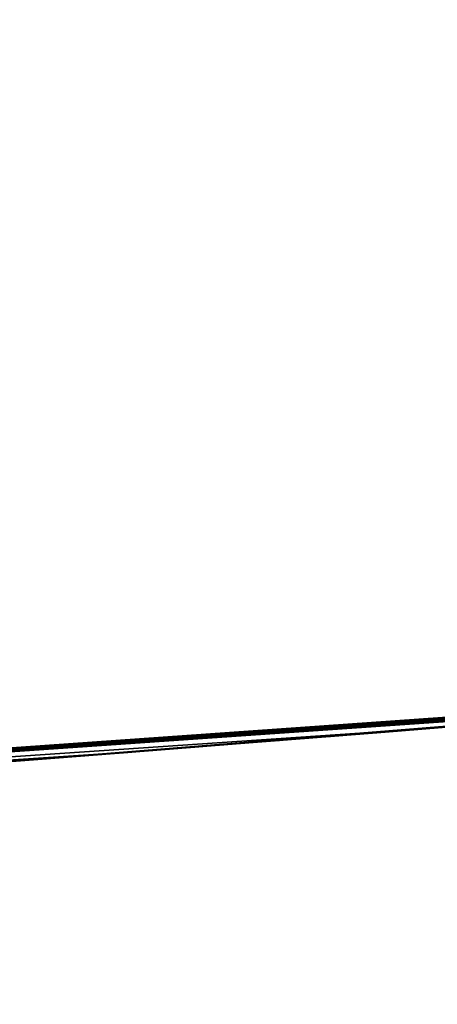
# Model space of a CAD drawing. Header units: millimetres. Extents: x -20 to 891, y -20 to 307.
# Tile 50 of 113: x 872.7155 to 872.7685, y 8.8137 to 8.9387. Entities that reach past the tile are written whole.
import ezdxf

# ---------------------------------------------------------------- set-up
doc = ezdxf.new("R2010")
doc.units = ezdxf.units.MM
doc.header["$LTSCALE"] = 41.718519
for name, color, linetype in [('78', 7, 'CONTINUOUS'), ('79', 7, 'CONTINUOUS'), ('80', 7, 'CONTINUOUS')]:
    doc.layers.add(name, color=color, linetype=linetype)

msp = doc.modelspace()

# ---------------------------------------------------------------- linework, layer by layer
at = {"layer": '78', "linetype": 'Continuous'}
for points in [[(866.54525, 48.24282, 65), (873.45983, 8.91633, 65), (867.12396, 48.37132, 65), (866.54525, 48.24282, 65)], [(873.45983, 8.91633, 65), (874.04762, 8.99293, 65), (867.12396, 48.37132, 65), (873.45983, 8.91633, 65)], [(865.9707, 48.09724, 65), (872.87006, 8.85719, 65), (866.54525, 48.24282, 65), (865.9707, 48.09724, 65)], [(872.87006, 8.85719, 65), (873.45983, 8.91633, 65), (866.54525, 48.24282, 65), (872.87006, 8.85719, 65)], [(872.27886, 8.81556, 65), (872.87006, 8.85719, 65), (865.9707, 48.09724, 65), (872.27886, 8.81556, 65)]]:
    msp.add_3dface(points, dxfattribs=at)
at = {"layer": '79', "linetype": 'Continuous'}
for points in [[(872.84444, 8.85502), (872.16423, 10.11124), (873.28988, 10.20536), (872.84444, 8.85502)], [(872.84444, 8.85502), (872.24471, 8.81369), (872.16423, 10.11124), (872.84444, 8.85502)]]:
    msp.add_3dface(points, dxfattribs=at)
at = {"layer": '80', "linetype": 'Continuous'}
for points in [[(872.87006, 8.85719, 65), (872.27886, 8.81556, 65), (872.86439, 8.85671, 26.78016), (872.87006, 8.85719, 65)], [(872.86439, 8.85671, 26.78016), (872.27886, 8.81556, 65), (872.85166, 8.85563, 26.75724), (872.86439, 8.85671, 26.78016)], [(872.84444, 8.85502), (872.70282, 8.84363, 6.81824), (872.24471, 8.81369), (872.84444, 8.85502)], [(872.85166, 8.85563, 26.75724), (872.27886, 8.81556, 65), (872.83927, 8.85459, 26.72919), (872.85166, 8.85563, 26.75724)], [(872.71923, 8.84489, 6.6263), (872.70282, 8.84363, 6.81824), (872.84444, 8.85502), (872.71923, 8.84489, 6.6263)], [(872.74732, 8.8471, 6.4616), (872.71923, 8.84489, 6.6263), (872.84444, 8.85502), (872.74732, 8.8471, 6.4616)], [(872.78327, 8.84997, 6.32442), (872.74732, 8.8471, 6.4616), (872.84444, 8.85502), (872.78327, 8.84997, 6.32442)], [(872.83927, 8.85459, 26.72919), (872.27886, 8.81556, 65), (872.82661, 8.85353, 26.6936), (872.83927, 8.85459, 26.72919)], [(872.82661, 8.85353, 26.6936), (872.27886, 8.81556, 65), (872.76799, 8.84874, 26.49365), (872.82661, 8.85353, 26.6936)], [(872.79915, 8.85127, 7.63016), (872.75492, 8.8477, 9.52917), (872.75035, 8.84734, 7.42908), (872.79915, 8.85127, 7.63016)], [(872.80336, 8.85161, 25.47491), (872.7548, 8.84769, 25.58046), (872.8026, 8.85155, 22.24182), (872.80336, 8.85161, 25.47491)], [(872.8026, 8.85155, 22.24182), (872.7548, 8.84769, 25.58046), (872.79786, 8.85116, 22.23502), (872.8026, 8.85155, 22.24182)], [(872.79786, 8.85116, 22.23502), (872.7548, 8.84769, 25.58046), (872.79339, 8.8508, 22.22665), (872.79786, 8.85116, 22.23502)], [(872.76364, 8.8484, 9.52336), (872.75492, 8.8477, 9.52917), (872.79915, 8.85127, 7.63016), (872.76364, 8.8484, 9.52336)], [(872.77373, 8.84921, 9.51818), (872.76364, 8.8484, 9.52336), (872.79915, 8.85127, 7.63016), (872.77373, 8.84921, 9.51818)], [(872.79339, 8.8508, 22.22665), (872.7548, 8.84769, 25.58046), (872.78931, 8.85046, 22.2166), (872.79339, 8.8508, 22.22665)], [(872.78931, 8.85046, 22.2166), (872.7548, 8.84769, 25.58046), (872.78579, 8.85018, 22.20479), (872.78931, 8.85046, 22.2166)], [(872.78579, 8.85018, 22.20479), (872.7548, 8.84769, 25.58046), (872.78308, 8.84996, 22.19107), (872.78579, 8.85018, 22.20479)], [(872.78308, 8.84996, 22.19107), (872.7548, 8.84769, 25.58046), (872.78152, 8.84983, 22.17531), (872.78308, 8.84996, 22.19107)], [(872.78446, 8.85007, 18.2411), (872.76747, 8.8487, 18.24301), (872.76895, 8.84882, 16.9592), (872.78446, 8.85007, 18.2411)], [(872.76799, 8.84874, 26.49365), (872.27886, 8.81556, 65), (872.73177, 8.84587, 26.33903), (872.76799, 8.84874, 26.49365)], [(872.76747, 8.8487, 18.24301), (872.75385, 8.84762, 18.24622), (872.76175, 8.84824, 16.76162), (872.76747, 8.8487, 18.24301)], [(872.78152, 8.84983, 22.17531), (872.7548, 8.84769, 25.58046), (872.78138, 8.84982, 22.15628), (872.78152, 8.84983, 22.17531)], [(872.78138, 8.84982, 22.15628), (872.7548, 8.84769, 25.58046), (872.77929, 8.84965, 21.84843), (872.78138, 8.84982, 22.15628)], [(872.77929, 8.84965, 21.84843), (872.7548, 8.84769, 25.58046), (872.77745, 8.8495, 21.827), (872.77929, 8.84965, 21.84843)], [(872.77745, 8.8495, 21.827), (872.7548, 8.84769, 25.58046), (872.76297, 8.84834, 18.35398), (872.77745, 8.8495, 21.827)], [(872.76186, 8.84825, 9.63083), (872.76895, 8.84882, 16.5416), (872.76175, 8.84824, 16.76162), (872.76186, 8.84825, 9.63083)], [(872.76895, 8.84882, 16.9592), (872.76747, 8.8487, 18.24301), (872.76175, 8.84824, 16.76162), (872.76895, 8.84882, 16.9592)], [(872.77114, 8.849, 9.64193), (872.76907, 8.84883, 14.82386), (872.76186, 8.84825, 9.63083), (872.77114, 8.849, 9.64193)], [(872.76907, 8.84883, 14.82386), (872.76895, 8.84882, 16.5416), (872.76186, 8.84825, 9.63083), (872.76907, 8.84883, 14.82386)], [(872.7793, 8.84965, 18.36873), (872.77745, 8.8495, 21.827), (872.76297, 8.84834, 18.35398), (872.7793, 8.84965, 18.36873)], [(872.7548, 8.84769, 25.58046), (872.71971, 8.84493, 25.68224), (872.74876, 8.84721, 18.33821), (872.7548, 8.84769, 25.58046)], [(872.74296, 8.84675, 18.25077), (872.75379, 8.84761, 9.62035), (872.75385, 8.84762, 18.24622), (872.74296, 8.84675, 18.25077)], [(872.747, 8.84707, 9.61047), (872.75379, 8.84761, 9.62035), (872.74296, 8.84675, 18.25077), (872.747, 8.84707, 9.61047)], [(872.75492, 8.8477, 9.52917), (872.74796, 8.84715, 9.53522), (872.75035, 8.84734, 7.42908), (872.75492, 8.8477, 9.52917)], [(872.76297, 8.84834, 18.35398), (872.7548, 8.84769, 25.58046), (872.74876, 8.84721, 18.33821), (872.76297, 8.84834, 18.35398)], [(872.75379, 8.84761, 9.62035), (872.76186, 8.84825, 9.63083), (872.75385, 8.84762, 18.24622), (872.75379, 8.84761, 9.62035)], [(872.75385, 8.84762, 18.24622), (872.76186, 8.84825, 9.63083), (872.76175, 8.84824, 16.76162), (872.75385, 8.84762, 18.24622)], [(872.75035, 8.84734, 7.42908), (872.7318, 8.84588, 9.56635), (872.71777, 8.84478, 7.22401), (872.75035, 8.84734, 7.42908)], [(872.74876, 8.84721, 18.33821), (872.71971, 8.84493, 25.68224), (872.7369, 8.84628, 18.32185), (872.74876, 8.84721, 18.33821)], [(872.7369, 8.84628, 18.32185), (872.71971, 8.84493, 25.68224), (872.72919, 8.84567, 18.30823), (872.7369, 8.84628, 18.32185)], [(872.73278, 8.84595, 9.56028), (872.7318, 8.84588, 9.56635), (872.75035, 8.84734, 7.42908), (872.73278, 8.84595, 9.56028)], [(872.73483, 8.84611, 9.55412), (872.73278, 8.84595, 9.56028), (872.75035, 8.84734, 7.42908), (872.73483, 8.84611, 9.55412)], [(872.73475, 8.84611, 9.58608), (872.73768, 8.84634, 9.59348), (872.73496, 8.84612, 18.25606), (872.73475, 8.84611, 9.58608)], [(872.73799, 8.84636, 9.54785), (872.73483, 8.84611, 9.55412), (872.75035, 8.84734, 7.42908), (872.73799, 8.84636, 9.54785)], [(872.73496, 8.84612, 18.25606), (872.74168, 8.84665, 9.60153), (872.74296, 8.84675, 18.25077), (872.73496, 8.84612, 18.25606)], [(872.73768, 8.84634, 9.59348), (872.74168, 8.84665, 9.60153), (872.73496, 8.84612, 18.25606), (872.73768, 8.84634, 9.59348)], [(872.74231, 8.8467, 9.54155), (872.73799, 8.84636, 9.54785), (872.75035, 8.84734, 7.42908), (872.74231, 8.8467, 9.54155)], [(872.74168, 8.84665, 9.60153), (872.747, 8.84707, 9.61047), (872.74296, 8.84675, 18.25077), (872.74168, 8.84665, 9.60153)], [(872.74796, 8.84715, 9.53522), (872.74231, 8.8467, 9.54155), (872.75035, 8.84734, 7.42908), (872.74796, 8.84715, 9.53522)], [(872.73177, 8.84587, 26.33903), (872.27886, 8.81556, 65), (872.70697, 8.84395, 26.1966), (872.73177, 8.84587, 26.33903)], [(872.71777, 8.84478, 7.22401), (872.72266, 8.84516, 18.28574), (872.69684, 8.84317, 25.7792), (872.71777, 8.84478, 7.22401)], [(872.71971, 8.84493, 25.68224), (872.69684, 8.84317, 25.7792), (872.72266, 8.84516, 18.28574), (872.71971, 8.84493, 25.68224)], [(872.71777, 8.84478, 7.22401), (872.7318, 8.84588, 9.56635), (872.72266, 8.84516, 18.28574), (872.71777, 8.84478, 7.22401)], [(872.72919, 8.84567, 18.30823), (872.71971, 8.84493, 25.68224), (872.7246, 8.84531, 18.29637), (872.72919, 8.84567, 18.30823)], [(872.7246, 8.84531, 18.29637), (872.71971, 8.84493, 25.68224), (872.72266, 8.84516, 18.28574), (872.7246, 8.84531, 18.29637)], [(872.72266, 8.84516, 18.28574), (872.7318, 8.84588, 9.56635), (872.72287, 8.84518, 18.27676), (872.72266, 8.84516, 18.28574)], [(872.72287, 8.84518, 18.27676), (872.7318, 8.84588, 9.56635), (872.72494, 8.84534, 18.26898), (872.72287, 8.84518, 18.27676)], [(872.72494, 8.84534, 18.26898), (872.7318, 8.84588, 9.56635), (872.72901, 8.84566, 18.26209), (872.72494, 8.84534, 18.26898)], [(872.72901, 8.84566, 18.26209), (872.73475, 8.84611, 9.58608), (872.73496, 8.84612, 18.25606), (872.72901, 8.84566, 18.26209)], [(872.73278, 8.84595, 9.57902), (872.73475, 8.84611, 9.58608), (872.72901, 8.84566, 18.26209), (872.73278, 8.84595, 9.57902)], [(872.73181, 8.84588, 9.57251), (872.73278, 8.84595, 9.57902), (872.72901, 8.84566, 18.26209), (872.73181, 8.84588, 9.57251)], [(872.7318, 8.84588, 9.56635), (872.73181, 8.84588, 9.57251), (872.72901, 8.84566, 18.26209), (872.7318, 8.84588, 9.56635)], [(872.702, 8.84356, 7.01976), (872.71777, 8.84478, 7.22401), (872.69684, 8.84317, 25.7792), (872.702, 8.84356, 7.01976)]]:
    msp.add_3dface(points, dxfattribs=at)

doc.saveas('drawing.dxf')
